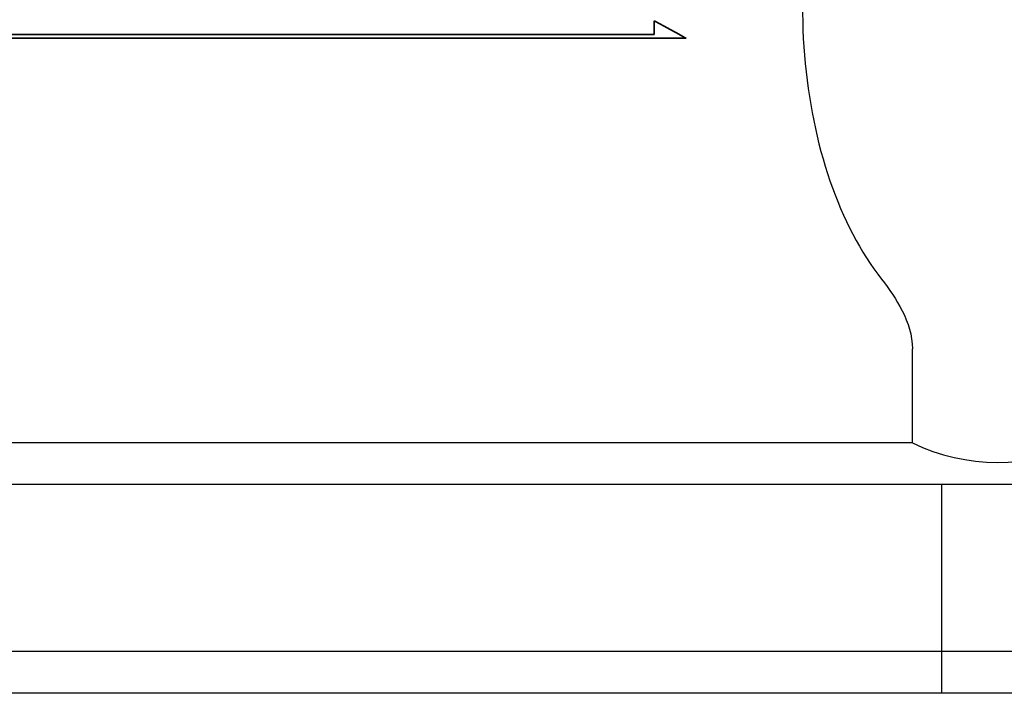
# Model space of a CAD drawing. Header units: millimetres. Extents: x 945 to 1363, y 125 to 271.
# Tile 34 of 54: x 1264 to 1300, y 152 to 176. Entities that reach past the tile are written whole.
import ezdxf
from ezdxf.lldxf.tags import DXFTag

# ---------------------------------------------------------------- set-up
doc = ezdxf.new("R2010")
doc.units = ezdxf.units.MM
for name, color, linetype in [('2', 7, 'CONTINUOUS'), ('DIM', 4, 'CONTINUOUS'), ('HID', 2, 'DASHED'), ('layer 1', 7, 'CONTINUOUS')]:
    doc.layers.add(name, color=color, linetype=linetype)
tags = doc.linetypes.add('DASHED', pattern=[25.72, 12.86, -12.86]).pattern_tags.tags
tags[6:7] = [DXFTag(74, 4), DXFTag(75, 0), DXFTag(340, '0'), DXFTag(46, 0.0), DXFTag(50, 0.0), DXFTag(44, 0.0), DXFTag(45, 0.0)]
tags[4:5] = [DXFTag(74, 4), DXFTag(75, 0), DXFTag(340, '0'), DXFTag(46, 0.0), DXFTag(50, 0.0), DXFTag(44, 0.0), DXFTag(45, 0.0)]

# ---------------------------------------------------------------- blocks, each defined once
blk = doc.blocks.new('TBI MOTION logo(完整正式版)')
at = {"layer": 'layer 1', "color": 22, "lineweight": 35}
blk.add_open_spline([(75.90875, -9.47875), (75.90875, -9.47875), (75.90875, -12.28625), (75.90875, -12.28625), (75.90875, -12.28625), (75.90875, -12.28625), (75.90875, -12.47875), (75.90875, -12.47875), (75.90875, -12.47875), (75.90875, -12.47875), (75.71625, -12.47875), (75.71625, -12.47875), (75.71625, -12.47875), (75.71625, -12.47875), (-88.32875, -12.47875), (-88.32875, -12.47875), (-88.32875, -12.47875), (-88.32875, -12.47875), (-88.32875, -13.29375), (-88.32875, -13.29375), (-88.32875, -13.29375), (-88.32875, -13.29375), (82.89125, -13.29375), (82.89125, -13.29375), (82.89125, -13.29375), (82.89125, -13.29375), (75.90875, -9.47875), (75.90875, -9.47875)], degree=3, knots=[0, 0, 0, 0, 0.142857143, 0.142857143, 0.142857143, 0.142857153, 0.285714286, 0.285714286, 0.285714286, 0.285714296, 0.428571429, 0.428571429, 0.428571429, 0.428571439, 0.571428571, 0.571428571, 0.571428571, 0.571428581, 0.714285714, 0.714285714, 0.714285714, 0.714285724, 0.857142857, 0.857142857, 0.857142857, 0.857142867, 1, 1, 1, 1], dxfattribs=at)

msp = doc.modelspace()

# ---------------------------------------------------------------- linework, layer by layer
at = {"layer": '2', "color": 0, "linetype": 'Continuous'}
for p, q in [((1296.572, 160.88), (1296.572, 164.261)), ((1296.572, 160.88), (1240.674, 160.88)), ((1308.123, 159.38), (1229.123, 159.38)), ((1363.16, 151.88), (1117.123, 151.88))]:
    msp.add_line(p, q, dxfattribs=at)
msp.add_arc((1299.623, 167.18), 7, 244.1578, 295.8422, dxfattribs=at)
msp.add_ellipse((1299.623, 176.513), major_axis=(0, 12.124), ratio=0.577351, start_param=0.917686, end_param=2.505296, dxfattribs=at)
msp.add_open_spline([(1295.464, 166.761), (1295.733, 166.417), (1295.994, 166.046), (1296.418, 165.211), (1296.572, 164.744), (1296.572, 164.261)], degree=3, knots=[0, 0, 0, 0, 0.5, 0.5, 1, 1, 1, 1], dxfattribs=at)
msp.add_open_spline([(1363.16, 153.38), (1168.237, 153.38)], degree=1, dxfattribs=at)
at = {"layer": 'HID', "color": 0, "ltscale": 0.2}
msp.add_line((1297.623, 151.88), (1297.623, 159.38), dxfattribs=at)

# ---------------------------------------------------------------- block references
at = {"layer": 'DIM', "color": 7, "xscale": 0.1641908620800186, "yscale": 0.1641908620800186, "zscale": 0.1641908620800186}
msp.add_blockref('TBI MOTION logo(完整正式版)', (1274.827, 177.612), dxfattribs=at)

doc.saveas('drawing.dxf')
